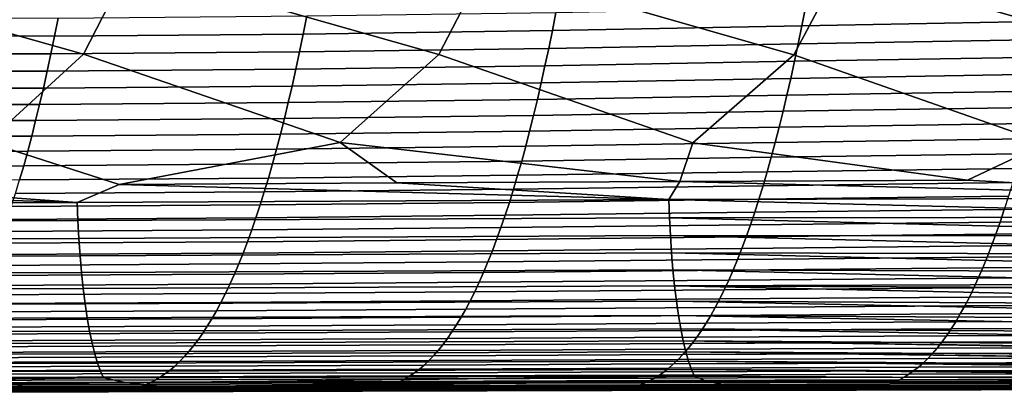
# Model space of a CAD drawing. Header units: metres. Extents: x -23 to 242, y -40 to 23.
# Tile 222 of 256: x 219.47 to 230.45, y -16.56 to -12.4. Entities that reach past the tile are written whole.
import ezdxf

# ---------------------------------------------------------------- set-up
doc = ezdxf.new("R2010")
doc.units = ezdxf.units.M
doc.layers.add('solid_10171013', color=7, linetype='CONTINUOUS')

msp = doc.modelspace()

# ---------------------------------------------------------------- linework, layer by layer
at = {"layer": 'solid_10171013'}
for points in [[(220.185287, -12.788675, 304.830292), (220.683929, -11.805182, 304.982788), (216.904816, -10.820546, 304.356812), (216.712646, -11.804871, 304.264465)], [(224.14505, -12.790486, 305.547577), (224.655609, -11.806884, 305.698059), (220.881241, -10.820799, 305.07254), (220.683929, -11.805182, 304.982788)], [(228.105301, -12.793831, 306.261414), (228.627731, -11.810046, 306.410126), (224.858017, -10.822376, 305.785553), (224.655609, -11.806884, 305.698059)], [(232.066101, -12.798779, 306.971558), (232.600296, -11.814736, 307.118774), (228.835129, -10.825343, 306.495667), (228.627731, -11.810046, 306.410126)], [(216.712646, -11.804871, 304.264465), (216.225998, -12.788326, 304.109772), (219.110428, -13.770109, 304.56131), (220.185287, -12.788675, 304.830292)], [(220.683929, -11.805182, 304.982788), (220.185287, -12.788675, 304.830292), (223.045197, -13.771982, 305.279633), (224.14505, -12.790486, 305.547577)], [(224.655609, -11.806884, 305.698059), (224.14505, -12.790486, 305.547577), (226.980499, -13.775495, 305.994507), (228.105301, -12.793831, 306.261414)], [(228.627731, -11.810046, 306.410126), (228.105301, -12.793831, 306.261414), (230.916382, -13.780723, 306.705719), (232.066101, -12.798779, 306.971558)], [(228.234711, -12.265314, 288.886688), (228.194916, -12.470255, 289.113586), (225.41217, -12.524666, 288.627167), (225.452057, -12.321263, 288.399628)], [(231.018051, -12.214224, 289.36972), (230.978333, -12.420559, 289.596039), (228.194916, -12.470255, 289.113586), (228.234711, -12.265314, 288.886688)], [(219.860443, -12.587091, 287.575073), (217.09375, -12.583397, 286.996399), (217.134048, -12.379744, 286.766266), (219.900574, -12.384594, 287.345947)], [(222.673996, -12.361132, 287.886108), (222.633987, -12.56372, 288.11441), (219.860443, -12.587091, 287.575073), (219.900574, -12.384594, 287.345947)], [(225.452057, -12.321263, 288.399628), (225.41217, -12.524666, 288.627167), (222.633987, -12.56372, 288.11441), (222.673996, -12.361132, 287.886108)], [(228.194916, -12.470255, 289.113586), (228.154434, -12.670645, 289.344421), (225.371597, -12.723502, 288.858612), (225.41217, -12.524666, 288.627167)], [(230.978333, -12.420559, 289.596039), (230.937912, -12.622355, 289.826324), (228.154434, -12.670645, 289.344421), (228.194916, -12.470255, 289.113586)], [(219.819626, -12.784958, 287.808105), (217.052765, -12.782366, 287.230469), (217.09375, -12.583397, 286.996399), (219.860443, -12.587091, 287.575073)], [(222.633987, -12.56372, 288.11441), (222.593323, -12.761715, 288.346558), (219.819626, -12.784958, 287.808105), (219.860443, -12.587091, 287.575073)], [(225.41217, -12.524666, 288.627167), (225.371597, -12.723502, 288.858612), (222.593323, -12.761715, 288.346558), (222.633987, -12.56372, 288.11441)], [(230.937912, -12.622355, 289.826324), (230.89679, -12.819527, 290.060516), (228.113266, -12.866394, 289.579071), (228.154434, -12.670645, 289.344421)], [(225.371597, -12.723502, 288.858612), (225.330368, -12.91768, 289.093781), (222.551987, -12.955019, 288.582428), (222.593323, -12.761715, 288.346558)], [(228.154434, -12.670645, 289.344421), (228.113266, -12.866394, 289.579071), (225.330368, -12.91768, 289.093781), (225.371597, -12.723502, 288.858612)], [(219.778168, -12.978091, 288.04483), (217.011124, -12.976542, 287.468292), (217.052765, -12.782366, 287.230469), (219.819626, -12.784958, 287.808105)], [(220.185287, -12.788675, 304.830292), (219.110428, -13.770109, 304.56131), (220.579987, -14.239865, 304.790894), (223.045197, -13.771982, 305.279633)], [(222.593323, -12.761715, 288.346558), (222.551987, -12.955019, 288.582428), (219.778168, -12.978091, 288.04483), (219.819626, -12.784958, 287.808105)], [(224.14505, -12.790486, 305.547577), (223.045197, -13.771982, 305.279633), (226.833389, -14.207694, 305.935944), (226.980499, -13.775495, 305.994507)], [(228.105301, -12.793831, 306.261414), (226.980499, -13.775495, 305.994507), (230.041855, -14.191616, 306.519623), (230.916382, -13.780723, 306.705719)], [(230.89679, -12.819527, 290.060516), (230.855026, -13.011986, 290.298431), (228.071457, -13.057413, 289.817413), (228.113266, -12.866394, 289.579071)], [(222.551987, -12.955019, 288.582428), (222.51001, -13.143536, 288.82193), (219.736069, -13.166389, 288.285156), (219.778168, -12.978091, 288.04483)], [(225.330368, -12.91768, 289.093781), (225.288498, -13.107104, 289.332611), (222.51001, -13.143536, 288.82193), (222.551987, -12.955019, 288.582428)], [(228.113266, -12.866394, 289.579071), (228.071457, -13.057413, 289.817413), (225.288498, -13.107104, 289.332611), (225.330368, -12.91768, 289.093781)], [(219.736069, -13.166389, 288.285156), (216.968826, -13.165823, 287.709778), (217.011124, -12.976542, 287.468292), (219.778168, -12.978091, 288.04483)], [(228.071457, -13.057413, 289.817413), (228.029007, -13.24361, 290.059326), (225.246002, -13.29168, 289.574921), (225.288498, -13.107104, 289.332611)], [(230.855026, -13.011986, 290.298431), (230.812622, -13.199648, 290.539948), (228.029007, -13.24361, 290.059326), (228.071457, -13.057413, 289.817413)], [(219.693344, -13.349752, 288.528992), (216.925919, -13.350101, 287.954773), (216.968826, -13.165823, 287.709778), (219.736069, -13.166389, 288.285156)], [(222.51001, -13.143536, 288.82193), (222.467438, -13.327166, 289.06488), (219.693344, -13.349752, 288.528992), (219.736069, -13.166389, 288.285156)], [(225.288498, -13.107104, 289.332611), (225.246002, -13.29168, 289.574921), (222.467438, -13.327166, 289.06488), (222.51001, -13.143536, 288.82193)], [(228.029007, -13.24361, 290.059326), (227.985962, -13.424895, 290.304657), (225.202911, -13.471315, 289.820618), (225.246002, -13.29168, 289.574921)], [(230.812622, -13.199648, 290.539948), (230.769592, -13.382427, 290.784973), (227.985962, -13.424895, 290.304657), (228.029007, -13.24361, 290.059326)], [(219.65004, -13.528078, 288.776123), (216.882416, -13.529269, 288.203156), (216.925919, -13.350101, 287.954773), (219.693344, -13.349752, 288.528992)], [(222.467438, -13.327166, 289.06488), (222.424255, -13.505811, 289.311188), (219.65004, -13.528078, 288.776123), (219.693344, -13.349752, 288.528992)], [(225.246002, -13.29168, 289.574921), (225.202911, -13.471315, 289.820618), (222.424255, -13.505811, 289.311188), (222.467438, -13.327166, 289.06488)], [(230.769592, -13.382427, 290.784973), (230.725983, -13.560237, 291.033356), (227.942337, -13.601179, 290.553314), (227.985962, -13.424895, 290.304657)], [(222.424255, -13.505811, 289.311188), (222.380524, -13.679376, 289.56073), (219.606171, -13.701265, 289.02652), (219.65004, -13.528078, 288.776123)], [(225.202911, -13.471315, 289.820618), (225.159256, -13.645914, 290.06955), (222.380524, -13.679376, 289.56073), (222.424255, -13.505811, 289.311188)], [(227.985962, -13.424895, 290.304657), (227.942337, -13.601179, 290.553314), (225.159256, -13.645914, 290.06955), (225.202911, -13.471315, 289.820618)], [(219.606171, -13.701265, 289.02652), (216.838333, -13.703225, 288.454773), (216.882416, -13.529269, 288.203156), (219.65004, -13.528078, 288.776123)], [(227.942337, -13.601179, 290.553314), (227.898132, -13.772381, 290.805145), (225.115051, -13.815406, 290.321655), (225.159256, -13.645914, 290.06955)], [(230.725983, -13.560237, 291.033356), (230.681793, -13.732996, 291.285004), (227.898132, -13.772381, 290.805145), (227.942337, -13.601179, 290.553314)], [(219.561737, -13.869253, 289.279999), (216.793701, -13.8719, 288.709534), (216.838333, -13.703225, 288.454773), (219.606171, -13.701265, 289.02652)], [(222.380524, -13.679376, 289.56073), (222.336227, -13.847793, 289.813385), (219.561737, -13.869253, 289.279999), (219.606171, -13.701265, 289.02652)], [(225.159256, -13.645914, 290.06955), (225.115051, -13.815406, 290.321655), (222.336227, -13.847793, 289.813385), (222.380524, -13.679376, 289.56073)], [(220.113586, -14.44375, 304.678741), (220.579987, -14.239865, 304.790894), (219.110428, -13.770109, 304.56131), (217.534988, -14.255788, 304.230042)], [(223.045197, -13.771982, 305.279633), (220.579987, -14.239865, 304.790894), (223.679443, -14.223806, 305.359619)], [(225.115051, -13.815406, 290.321655), (225.070297, -13.979753, 290.576782), (222.291397, -14.011035, 290.069061), (222.336227, -13.847793, 289.813385)], [(223.045197, -13.771982, 305.279633), (223.679443, -14.223806, 305.359619), (226.833389, -14.207694, 305.935944)], [(227.898132, -13.772381, 290.805145), (227.853394, -13.938457, 291.060059), (225.070297, -13.979753, 290.576782), (225.115051, -13.815406, 290.321655)], [(226.980499, -13.775495, 305.994507), (226.833389, -14.207694, 305.935944), (230.041855, -14.191616, 306.519623)], [(230.681793, -13.732996, 291.285004), (230.637054, -13.90065, 291.539764), (227.853394, -13.938457, 291.060059), (227.898132, -13.772381, 290.805145)], [(233.30896, -14.375765, 307.089813), (233.304871, -14.175662, 307.110413), (230.916382, -13.780723, 306.705719), (230.041855, -14.191616, 306.519623)], [(219.516785, -14.032019, 289.536499), (216.74852, -14.035277, 288.967377), (216.793701, -13.8719, 288.709534), (219.561737, -13.869253, 289.279999)], [(222.336227, -13.847793, 289.813385), (222.291397, -14.011035, 290.069061), (219.516785, -14.032019, 289.536499), (219.561737, -13.869253, 289.279999)], [(227.853394, -13.938457, 291.060059), (227.808121, -14.099365, 291.317993), (225.025009, -14.138924, 290.8349), (225.070297, -13.979753, 290.576782)], [(230.637054, -13.90065, 291.539764), (230.591766, -14.063152, 291.797607), (227.808121, -14.099365, 291.317993), (227.853394, -13.938457, 291.060059)], [(219.471313, -14.189544, 289.795959), (216.70282, -14.193344, 289.228149), (216.74852, -14.035277, 288.967377), (219.516785, -14.032019, 289.536499)], [(222.291397, -14.011035, 290.069061), (222.246048, -14.169076, 290.327667), (219.471313, -14.189544, 289.795959), (219.516785, -14.032019, 289.536499)], [(225.070297, -13.979753, 290.576782), (225.025009, -14.138924, 290.8349), (222.246048, -14.169076, 290.327667), (222.291397, -14.011035, 290.069061)], [(225.025009, -14.138924, 290.8349), (224.979233, -14.292886, 291.095856), (222.200195, -14.32189, 290.589142), (222.246048, -14.169076, 290.327667)], [(227.808121, -14.099365, 291.317993), (227.762329, -14.255069, 291.578857), (224.979233, -14.292886, 291.095856), (225.025009, -14.138924, 290.8349)], [(230.591766, -14.063152, 291.797607), (230.545959, -14.220456, 292.058411), (227.762329, -14.255069, 291.578857), (227.808121, -14.099365, 291.317993)], [(220.113586, -14.44375, 304.678741), (214.544662, -14.271477, 303.677307), (213.518936, -14.477194, 303.459015)], [(220.113586, -14.44375, 304.678741), (217.534988, -14.255788, 304.230042), (214.544662, -14.271477, 303.677307)], [(222.246048, -14.169076, 290.327667), (222.200195, -14.32189, 290.589142), (219.425323, -14.341807, 290.058258), (219.471313, -14.189544, 289.795959)], [(226.710236, -14.410645, 305.889099), (220.579987, -14.239865, 304.790894), (220.113586, -14.44375, 304.678741)], [(226.710236, -14.410645, 305.889099), (223.679443, -14.223806, 305.359619), (220.579987, -14.239865, 304.790894)], [(226.710236, -14.410645, 305.889099), (226.833389, -14.207694, 305.935944), (223.679443, -14.223806, 305.359619)], [(227.762329, -14.255069, 291.578857), (227.716049, -14.405526, 291.842529), (224.932938, -14.441606, 291.35965), (224.979233, -14.292886, 291.095856)], [(233.309418, -14.392232, 307.087402), (233.30896, -14.375765, 307.089813), (226.833389, -14.207694, 305.935944), (226.710236, -14.410645, 305.889099)], [(233.30896, -14.375765, 307.089813), (230.041855, -14.191616, 306.519623), (226.833389, -14.207694, 305.935944)], [(230.545959, -14.220456, 292.058411), (230.499649, -14.372516, 292.322052), (227.716049, -14.405526, 291.842529), (227.762329, -14.255069, 291.578857)], [(222.200195, -14.32189, 290.589142), (222.153854, -14.46945, 290.853363), (219.378845, -14.48879, 290.323334), (219.425323, -14.341807, 290.058258)], [(224.979233, -14.292886, 291.095856), (224.932938, -14.441606, 291.35965), (222.153854, -14.46945, 290.853363), (222.200195, -14.32189, 290.589142)], [(230.499649, -14.372516, 292.322052), (230.452835, -14.519284, 292.58847), (227.669266, -14.550699, 292.108948), (227.716049, -14.405526, 291.842529)], [(220.113586, -14.44375, 304.678741), (213.518936, -14.477194, 303.459015), (213.527481, -14.678016, 303.414185), (220.121658, -14.645026, 304.635895)], [(222.153854, -14.46945, 290.853363), (222.107025, -14.611731, 291.1203), (219.331894, -14.630472, 290.591095), (219.378845, -14.48879, 290.323334)], [(226.710236, -14.410645, 305.889099), (220.113586, -14.44375, 304.678741), (220.121658, -14.645026, 304.635895), (226.717834, -14.61237, 305.848328)], [(224.932938, -14.441606, 291.35965), (224.886185, -14.585051, 291.626099), (222.107025, -14.611731, 291.1203), (222.153854, -14.46945, 290.853363)], [(227.716049, -14.405526, 291.842529), (227.669266, -14.550699, 292.108948), (224.886185, -14.585051, 291.626099), (224.932938, -14.441606, 291.35965)], [(233.309418, -14.392232, 307.087402), (226.710236, -14.410645, 305.889099), (233.315842, -14.577847, 307.052429)], [(226.710236, -14.410645, 305.889099), (226.717834, -14.61237, 305.848328), (233.317047, -14.606353, 307.045776), (233.315842, -14.577847, 307.052429)], [(224.886185, -14.585051, 291.626099), (224.838959, -14.723188, 291.895172), (222.059738, -14.748706, 291.389832), (222.107025, -14.611731, 291.1203)], [(227.669266, -14.550699, 292.108948), (227.622025, -14.690548, 292.377991), (224.838959, -14.723188, 291.895172), (224.886185, -14.585051, 291.626099)], [(230.452835, -14.519284, 292.58847), (230.405563, -14.660714, 292.857574), (227.622025, -14.690548, 292.377991), (227.669266, -14.550699, 292.108948)], [(233.235336, -14.495971, 293.073517), (233.188019, -14.63854, 293.34256), (230.405563, -14.660714, 292.857574), (230.452835, -14.519284, 292.58847)], [(220.121658, -14.645026, 304.635895), (213.527481, -14.678016, 303.414185), (213.53894, -14.875293, 303.352966), (220.132614, -14.842924, 304.576599)], [(222.107025, -14.611731, 291.1203), (222.059738, -14.748706, 291.389832), (219.28447, -14.766834, 290.861481), (219.331894, -14.630472, 290.591095)], [(226.717834, -14.61237, 305.848328), (220.121658, -14.645026, 304.635895), (220.132614, -14.842924, 304.576599), (226.728287, -14.810895, 305.791077)], [(227.622025, -14.690548, 292.377991), (227.574326, -14.825032, 292.649597), (224.791275, -14.855987, 292.166779), (224.838959, -14.723188, 291.895172)], [(226.717834, -14.61237, 305.848328), (233.325729, -14.78012, 306.997528), (233.317047, -14.606353, 307.045776)], [(226.717834, -14.61237, 305.848328), (226.728287, -14.810895, 305.791077), (233.327805, -14.815999, 306.98587), (233.325729, -14.78012, 306.997528)], [(230.405563, -14.660714, 292.857574), (230.357819, -14.79676, 293.129211), (227.574326, -14.825032, 292.649597), (227.622025, -14.690548, 292.377991)], [(233.188019, -14.63854, 293.34256), (233.140259, -14.775715, 293.614197), (230.357819, -14.79676, 293.129211), (230.405563, -14.660714, 292.857574)], [(222.059738, -14.748706, 291.389832), (222.012009, -14.880349, 291.661865), (219.236603, -14.897856, 291.134338), (219.28447, -14.766834, 290.861481)], [(226.728287, -14.810895, 305.791077), (220.132614, -14.842924, 304.576599), (220.146332, -15.035975, 304.501434), (226.74147, -15.004742, 305.717896)], [(224.838959, -14.723188, 291.895172), (224.791275, -14.855987, 292.166779), (222.012009, -14.880349, 291.661865), (222.059738, -14.748706, 291.389832)], [(226.728287, -14.810895, 305.791077), (226.74147, -15.004742, 305.717896), (233.341583, -15.01952, 306.908173), (233.338287, -14.975168, 306.926849)], [(226.728287, -14.810895, 305.791077), (233.338287, -14.975168, 306.926849), (233.327805, -14.815999, 306.98587)], [(230.357819, -14.79676, 293.129211), (230.309647, -14.927375, 293.403381), (227.526184, -14.954113, 292.923645), (227.574326, -14.825032, 292.649597)], [(233.140259, -14.775715, 293.614197), (233.092056, -14.907444, 293.888336), (230.309647, -14.927375, 293.403381), (230.357819, -14.79676, 293.129211)], [(220.132614, -14.842924, 304.576599), (213.53894, -14.875293, 303.352966), (213.553146, -15.067559, 303.275909), (220.146332, -15.035975, 304.501434)], [(222.012009, -14.880349, 291.661865), (221.963837, -15.006635, 291.936371), (219.188293, -15.023518, 291.409668), (219.236603, -14.897856, 291.134338)], [(224.791275, -14.855987, 292.166779), (224.743164, -14.983412, 292.440857), (221.963837, -15.006635, 291.936371), (222.012009, -14.880349, 291.661865)], [(227.574326, -14.825032, 292.649597), (227.526184, -14.954113, 292.923645), (224.743164, -14.983412, 292.440857), (224.791275, -14.855987, 292.166779)], [(230.309647, -14.927375, 293.403381), (230.261032, -15.052512, 293.679901), (227.477631, -15.077751, 293.200104), (227.526184, -14.954113, 292.923645)], [(233.092056, -14.907444, 293.888336), (233.043427, -15.033671, 294.164856), (230.261032, -15.052512, 293.679901), (230.309647, -14.927375, 293.403381)], [(220.146332, -15.035975, 304.501434), (213.553146, -15.067559, 303.275909), (213.570007, -15.253351, 303.183655), (220.162674, -15.222707, 304.411011)], [(221.963837, -15.006635, 291.936371), (221.915237, -15.127536, 292.213165), (219.139572, -15.143801, 291.687347), (219.188293, -15.023518, 291.409668)], [(226.74147, -15.004742, 305.717896), (220.146332, -15.035975, 304.501434), (220.162674, -15.222707, 304.411011), (226.757263, -15.192433, 305.629364)], [(224.743164, -14.983412, 292.440857), (224.694626, -15.105433, 292.717255), (221.915237, -15.127536, 292.213165), (221.963837, -15.006635, 291.936371)], [(227.526184, -14.954113, 292.923645), (227.477631, -15.077751, 293.200104), (224.694626, -15.105433, 292.717255), (224.743164, -14.983412, 292.440857)], [(226.74147, -15.004742, 305.717896), (226.757263, -15.192433, 305.629364), (233.358276, -15.215443, 306.813232), (233.353546, -15.164078, 306.840179)], [(226.74147, -15.004742, 305.717896), (233.353546, -15.164078, 306.840179), (233.341583, -15.01952, 306.908173)], [(233.043427, -15.033671, 294.164856), (232.994385, -15.154346, 294.443665), (230.212021, -15.172126, 293.95871), (230.261032, -15.052512, 293.679901)], [(221.915237, -15.127536, 292.213165), (221.866241, -15.243028, 292.492249), (219.090424, -15.258684, 291.967255), (219.139572, -15.143801, 291.687347)], [(224.694626, -15.105433, 292.717255), (224.645676, -15.222015, 292.995911), (221.866241, -15.243028, 292.492249), (221.915237, -15.127536, 292.213165)], [(227.477631, -15.077751, 293.200104), (227.42865, -15.195907, 293.478821), (224.645676, -15.222015, 292.995911), (224.694626, -15.105433, 292.717255)], [(230.261032, -15.052512, 293.679901), (230.212021, -15.172126, 293.95871), (227.42865, -15.195907, 293.478821), (227.477631, -15.077751, 293.200104)], [(220.162674, -15.222707, 304.411011), (213.570007, -15.253351, 303.183655), (213.589401, -15.431202, 303.076843), (220.181549, -15.401649, 304.305939)], [(221.866241, -15.243028, 292.492249), (221.816849, -15.353084, 292.773529), (219.040909, -15.368149, 292.24939), (219.090424, -15.258684, 291.967255)], [(226.757263, -15.192433, 305.629364), (220.162674, -15.222707, 304.411011), (220.181549, -15.401649, 304.305939), (226.775589, -15.372493, 305.526093)], [(224.645676, -15.222015, 292.995911), (224.596344, -15.333127, 293.276764), (221.816849, -15.353084, 292.773529), (221.866241, -15.243028, 292.492249)], [(227.42865, -15.195907, 293.478821), (227.379288, -15.30854, 293.759705), (224.596344, -15.333127, 293.276764), (224.645676, -15.222015, 292.995911)], [(226.757263, -15.192433, 305.629364), (226.775589, -15.372493, 305.526093), (233.372009, -15.350851, 306.73468), (233.371399, -15.345174, 306.73819)], [(226.757263, -15.192433, 305.629364), (233.371399, -15.345174, 306.73819), (233.358276, -15.215443, 306.813232)], [(230.212021, -15.172126, 293.95871), (230.162613, -15.286168, 294.239746), (227.379288, -15.30854, 293.759705), (227.42865, -15.195907, 293.478821)], [(232.994385, -15.154346, 294.443665), (232.944946, -15.269411, 294.72464), (230.162613, -15.286168, 294.239746), (230.212021, -15.172126, 293.95871)], [(221.816849, -15.353084, 292.773529), (221.767075, -15.45768, 293.056854), (218.990997, -15.472178, 292.5336), (219.040909, -15.368149, 292.24939)], [(226.775589, -15.372493, 305.526093), (220.181549, -15.401649, 304.305939), (220.202835, -15.571328, 304.186768), (226.79631, -15.543441, 305.408661)], [(224.596344, -15.333127, 293.276764), (224.546631, -15.438738, 293.559692), (221.767075, -15.45768, 293.056854), (221.816849, -15.353084, 292.773529)], [(227.379288, -15.30854, 293.759705), (227.329544, -15.415612, 294.042725), (224.546631, -15.438738, 293.559692), (224.596344, -15.333127, 293.276764)], [(233.372009, -15.350851, 306.73468), (226.775589, -15.372493, 305.526093), (233.377747, -15.402231, 306.701782)], [(226.775589, -15.372493, 305.526093), (226.79631, -15.543441, 305.408661), (233.399811, -15.578182, 306.57489), (233.391693, -15.516997, 306.621674)], [(226.775589, -15.372493, 305.526093), (233.391693, -15.516997, 306.621674), (233.377747, -15.402231, 306.701782)], [(230.162613, -15.286168, 294.239746), (230.112839, -15.394594, 294.522858), (227.329544, -15.415612, 294.042725), (227.379288, -15.30854, 293.759705)], [(232.944946, -15.269411, 294.72464), (232.895142, -15.378817, 295.007721), (230.112839, -15.394594, 294.522858), (230.162613, -15.286168, 294.239746)], [(220.181549, -15.401649, 304.305939), (213.589401, -15.431202, 303.076843), (213.611221, -15.599648, 302.956024), (220.202835, -15.571328, 304.186768)], [(221.767075, -15.45768, 293.056854), (221.716949, -15.556845, 293.342163), (218.94072, -15.570807, 292.819763), (218.990997, -15.472178, 292.5336)], [(224.546631, -15.438738, 293.559692), (224.496567, -15.538864, 293.844604), (221.716949, -15.556845, 293.342163), (221.767075, -15.45768, 293.056854)], [(227.329544, -15.415612, 294.042725), (227.279449, -15.517122, 294.327698), (224.496567, -15.538864, 293.844604), (224.546631, -15.438738, 293.559692)], [(230.112839, -15.394594, 294.522858), (230.062683, -15.497385, 294.807953), (227.279449, -15.517122, 294.327698), (227.329544, -15.415612, 294.042725)], [(232.895142, -15.378817, 295.007721), (232.844986, -15.48253, 295.292786), (230.062683, -15.497385, 294.807953), (230.112839, -15.394594, 294.522858)], [(220.202835, -15.571328, 304.186768), (213.611221, -15.599648, 302.956024), (213.635345, -15.757222, 302.821869), (220.22641, -15.730276, 304.054138)], [(221.716949, -15.556845, 293.342163), (221.666489, -15.650657, 293.629333), (218.890121, -15.664112, 293.107788), (218.94072, -15.570807, 292.819763)], [(226.79631, -15.543441, 305.408661), (220.202835, -15.571328, 304.186768), (220.22641, -15.730276, 304.054138), (226.819336, -15.7038, 305.277649)], [(224.496567, -15.538864, 293.844604), (224.446167, -15.633583, 294.131348), (221.666489, -15.650657, 293.629333), (221.716949, -15.556845, 293.342163)], [(227.279449, -15.517122, 294.327698), (227.229004, -15.613147, 294.614563), (224.446167, -15.633583, 294.131348), (224.496567, -15.538864, 293.844604)], [(226.79631, -15.543441, 305.408661), (226.819336, -15.7038, 305.277649), (233.424332, -15.742289, 306.433319), (233.414261, -15.678236, 306.491577)], [(226.79631, -15.543441, 305.408661), (233.414261, -15.678236, 306.491577), (233.399811, -15.578182, 306.57489)], [(230.062683, -15.497385, 294.807953), (230.012207, -15.594613, 295.09494), (227.229004, -15.613147, 294.614563), (227.279449, -15.517122, 294.327698)], [(232.794495, -15.580614, 295.579712), (232.743683, -15.673159, 295.868378), (229.961411, -15.686362, 295.383636), (230.012207, -15.594613, 295.09494)], [(232.844986, -15.48253, 295.292786), (232.794495, -15.580614, 295.579712), (230.012207, -15.594613, 295.09494), (230.062683, -15.497385, 294.807953)], [(221.666489, -15.650657, 293.629333), (221.615723, -15.739195, 293.918152), (218.839218, -15.752172, 293.397461), (218.890121, -15.664112, 293.107788)], [(224.446167, -15.633583, 294.131348), (224.395447, -15.722977, 294.4198), (221.615723, -15.739195, 293.918152), (221.666489, -15.650657, 293.629333)], [(227.229004, -15.613147, 294.614563), (227.178253, -15.70377, 294.903137), (224.395447, -15.722977, 294.4198), (224.446167, -15.633583, 294.131348)], [(229.961411, -15.686362, 295.383636), (229.910324, -15.772719, 295.673981), (227.127213, -15.789073, 295.193298), (227.178253, -15.70377, 294.903137)], [(230.012207, -15.594613, 295.09494), (229.961411, -15.686362, 295.383636), (227.178253, -15.70377, 294.903137), (227.229004, -15.613147, 294.614563)], [(232.743683, -15.673159, 295.868378), (232.692581, -15.76025, 296.158661), (229.910324, -15.772719, 295.673981), (229.961411, -15.686362, 295.383636)], [(220.22641, -15.730276, 304.054138), (213.635345, -15.757222, 302.821869), (213.661652, -15.902462, 302.674988), (220.252197, -15.877019, 303.908661)], [(221.615723, -15.739195, 293.918152), (221.564667, -15.82254, 294.208527), (218.788025, -15.835065, 293.68866), (218.839218, -15.752172, 293.397461)], [(226.819336, -15.7038, 305.277649), (220.22641, -15.730276, 304.054138), (220.252197, -15.877019, 303.908661), (226.844559, -15.852095, 305.133636)], [(224.344452, -15.807126, 294.709808), (224.293182, -15.886114, 295.001221), (221.513367, -15.900772, 294.500275), (221.564667, -15.82254, 294.208527)], [(224.395447, -15.722977, 294.4198), (224.344452, -15.807126, 294.709808), (221.564667, -15.82254, 294.208527), (221.615723, -15.739195, 293.918152)], [(227.127213, -15.789073, 295.193298), (227.075897, -15.869143, 295.484924), (224.293182, -15.886114, 295.001221), (224.344452, -15.807126, 294.709808)], [(227.178253, -15.70377, 294.903137), (227.127213, -15.789073, 295.193298), (224.344452, -15.807126, 294.709808), (224.395447, -15.722977, 294.4198)], [(226.819336, -15.7038, 305.277649), (226.844559, -15.852095, 305.133636), (233.451126, -15.89327, 306.278137), (233.43895, -15.827809, 306.348755)], [(226.819336, -15.7038, 305.277649), (233.43895, -15.827809, 306.348755), (233.424332, -15.742289, 306.433319)], [(229.910324, -15.772719, 295.673981), (229.858978, -15.85377, 295.965759), (227.075897, -15.869143, 295.484924), (227.127213, -15.789073, 295.193298)], [(232.692581, -15.76025, 296.158661), (232.64122, -15.841978, 296.450439), (229.858978, -15.85377, 295.965759), (229.910324, -15.772719, 295.673981)], [(220.252197, -15.877019, 303.908661), (213.661652, -15.902462, 302.674988), (213.690033, -16.034069, 302.516113), (220.280045, -16.010254, 303.751038)], [(221.513367, -15.900772, 294.500275), (221.461823, -15.973969, 294.793274), (218.684906, -15.985666, 294.275055), (218.736588, -15.91287, 293.981232)], [(221.564667, -15.82254, 294.208527), (221.513367, -15.900772, 294.500275), (218.736588, -15.91287, 293.981232), (218.788025, -15.835065, 293.68866)], [(226.844559, -15.852095, 305.133636), (220.252197, -15.877019, 303.908661), (220.280045, -16.010254, 303.751038), (226.871841, -15.98701, 304.977356)], [(224.293182, -15.886114, 295.001221), (224.241684, -15.960021, 295.293945), (221.461823, -15.973969, 294.793274), (221.513367, -15.900772, 294.500275)], [(227.075897, -15.869143, 295.484924), (227.024353, -15.94406, 295.777832), (224.241684, -15.960021, 295.293945), (224.293182, -15.886114, 295.001221)], [(226.844559, -15.852095, 305.133636), (226.871841, -15.98701, 304.977356), (233.47998, -16.029915, 306.110596), (233.464966, -15.961827, 306.197815)], [(233.451126, -15.89327, 306.278137), (226.844559, -15.852095, 305.133636), (233.464966, -15.961827, 306.197815)], [(229.858978, -15.85377, 295.965759), (229.807373, -15.929602, 296.258911), (227.024353, -15.94406, 295.777832), (227.075897, -15.869143, 295.484924)], [(232.5896, -15.91843, 296.743561), (232.53775, -15.989695, 297.037933), (229.755554, -16.000299, 296.553253), (229.807373, -15.929602, 296.258911)], [(232.64122, -15.841978, 296.450439), (232.5896, -15.91843, 296.743561), (229.807373, -15.929602, 296.258911), (229.858978, -15.85377, 295.965759)], [(220.280045, -16.010254, 303.751038), (213.690033, -16.034069, 302.516113), (213.720215, -16.151423, 302.346619), (220.309723, -16.129343, 303.582672)], [(221.461823, -15.973969, 294.793274), (221.410065, -16.042212, 295.087372), (218.633026, -16.05353, 294.569946), (218.684906, -15.985666, 294.275055)], [(226.871841, -15.98701, 304.977356), (220.280045, -16.010254, 303.751038), (220.309723, -16.129343, 303.582672), (226.90097, -16.107895, 304.810181)], [(224.189972, -16.028929, 295.587769), (224.138077, -16.092918, 295.882599), (221.358139, -16.105581, 295.382446), (221.410065, -16.042212, 295.087372)], [(224.241684, -15.960021, 295.293945), (224.189972, -16.028929, 295.587769), (221.410065, -16.042212, 295.087372), (221.461823, -15.973969, 294.793274)], [(226.972595, -16.013912, 296.07193), (226.920624, -16.078779, 296.367065), (224.138077, -16.092918, 295.882599), (224.189972, -16.028929, 295.587769)], [(227.024353, -15.94406, 295.777832), (226.972595, -16.013912, 296.07193), (224.189972, -16.028929, 295.587769), (224.241684, -15.960021, 295.293945)], [(226.871841, -15.98701, 304.977356), (226.90097, -16.107895, 304.810181), (233.510666, -16.15118, 305.932037), (233.494049, -16.088345, 306.028778)], [(226.871841, -15.98701, 304.977356), (233.494049, -16.088345, 306.028778), (233.492981, -16.084095, 306.034973)], [(233.47998, -16.029915, 306.110596), (226.871841, -15.98701, 304.977356), (233.492981, -16.084095, 306.034973)], [(229.755554, -16.000299, 296.553253), (229.703522, -16.06595, 296.848694), (226.920624, -16.078779, 296.367065), (226.972595, -16.013912, 296.07193)], [(229.807373, -15.929602, 296.258911), (229.755554, -16.000299, 296.553253), (226.972595, -16.013912, 296.07193), (227.024353, -15.94406, 295.777832)], [(232.53775, -15.989695, 297.037933), (232.485703, -16.055859, 297.333435), (229.703522, -16.06595, 296.848694), (229.755554, -16.000299, 296.553253)], [(220.309723, -16.129343, 303.582672), (213.720215, -16.151423, 302.346619), (213.751953, -16.254066, 302.167999), (220.340958, -16.233816, 303.405029)], [(221.358139, -16.105581, 295.382446), (221.306046, -16.164154, 295.678314), (218.528763, -16.17478, 295.162323), (218.580978, -16.116543, 294.865753)], [(221.410065, -16.042212, 295.087372), (221.358139, -16.105581, 295.382446), (218.580978, -16.116543, 294.865753), (218.633026, -16.05353, 294.569946)], [(226.90097, -16.107895, 304.810181), (220.309723, -16.129343, 303.582672), (220.340958, -16.233816, 303.405029), (226.931671, -16.214266, 304.633575)], [(224.138077, -16.092918, 295.882599), (224.086014, -16.152073, 296.178284), (221.306046, -16.164154, 295.678314), (221.358139, -16.105581, 295.382446)], [(226.868484, -16.138748, 296.663116), (226.816208, -16.193901, 296.95993), (224.033813, -16.206472, 296.47467), (224.086014, -16.152073, 296.178284)], [(226.920624, -16.078779, 296.367065), (226.868484, -16.138748, 296.663116), (224.086014, -16.152073, 296.178284), (224.138077, -16.092918, 295.882599)], [(229.651321, -16.126638, 297.145081), (229.598953, -16.182451, 297.442291), (226.816208, -16.193901, 296.95993), (226.868484, -16.138748, 296.663116)], [(229.703522, -16.06595, 296.848694), (229.651321, -16.126638, 297.145081), (226.868484, -16.138748, 296.663116), (226.920624, -16.078779, 296.367065)], [(226.90097, -16.107895, 304.810181), (226.931671, -16.214266, 304.633575), (233.542999, -16.256369, 305.743378), (233.524109, -16.197571, 305.853607)], [(226.90097, -16.107895, 304.810181), (233.524109, -16.197571, 305.853607), (233.522842, -16.193357, 305.861023)], [(233.510666, -16.15118, 305.932037), (226.90097, -16.107895, 304.810181), (233.522842, -16.193357, 305.861023)], [(232.433472, -16.117012, 297.629913), (232.381073, -16.173241, 297.927277), (229.598953, -16.182451, 297.442291), (229.651321, -16.126638, 297.145081)], [(232.485703, -16.055859, 297.333435), (232.433472, -16.117012, 297.629913), (229.651321, -16.126638, 297.145081), (229.703522, -16.06595, 296.848694)], [(220.340958, -16.233816, 303.405029), (213.751953, -16.254066, 302.167999), (213.784973, -16.341549, 301.981781), (220.373505, -16.32321, 303.219635)], [(221.25383, -16.218014, 295.974823), (221.201492, -16.267237, 296.271881), (218.423981, -16.277245, 295.757263), (218.476425, -16.228321, 295.459564)], [(221.306046, -16.164154, 295.678314), (221.25383, -16.218014, 295.974823), (218.476425, -16.228321, 295.459564), (218.528763, -16.17478, 295.162323)], [(226.931671, -16.214266, 304.633575), (220.340958, -16.233816, 303.405029), (220.373505, -16.32321, 303.219635), (226.963684, -16.305639, 304.449036)], [(224.033813, -16.206472, 296.47467), (223.981491, -16.256199, 296.771606), (221.201492, -16.267237, 296.271881), (221.25383, -16.218014, 295.974823)], [(224.086014, -16.152073, 296.178284), (224.033813, -16.206472, 296.47467), (221.25383, -16.218014, 295.974823), (221.306046, -16.164154, 295.678314)], [(226.763809, -16.244324, 297.257355), (226.711304, -16.290096, 297.555267), (223.929092, -16.301334, 297.069), (223.981491, -16.256199, 296.771606)], [(226.816208, -16.193901, 296.95993), (226.763809, -16.244324, 297.257355), (223.981491, -16.256199, 296.771606), (224.033813, -16.206472, 296.47467)], [(229.546463, -16.233477, 297.740204), (229.493866, -16.279797, 298.038635), (226.711304, -16.290096, 297.555267), (226.763809, -16.244324, 297.257355)], [(229.598953, -16.182451, 297.442291), (229.546463, -16.233477, 297.740204), (226.763809, -16.244324, 297.257355), (226.816208, -16.193901, 296.95993)], [(226.931671, -16.214266, 304.633575), (226.963684, -16.305639, 304.449036), (233.576721, -16.344439, 305.546448), (233.555557, -16.291607, 305.670074)], [(226.931671, -16.214266, 304.633575), (233.555557, -16.291607, 305.670074), (233.554428, -16.288548, 305.676697)], [(233.542999, -16.256369, 305.743378), (226.931671, -16.214266, 304.633575), (233.554428, -16.288548, 305.676697)], [(232.328537, -16.224636, 298.225372), (232.275879, -16.271282, 298.524109), (229.493866, -16.279797, 298.038635), (229.546463, -16.233477, 297.740204)], [(232.381073, -16.173241, 297.927277), (232.328537, -16.224636, 298.225372), (229.546463, -16.233477, 297.740204), (229.598953, -16.182451, 297.442291)], [(220.373505, -16.32321, 303.219635), (213.784973, -16.341549, 301.981781), (213.819, -16.413418, 301.789429), (220.407074, -16.397051, 303.027954)], [(221.096619, -16.352102, 296.866974), (221.044098, -16.38798, 297.164795), (218.266296, -16.397188, 296.651825), (218.318909, -16.361561, 296.353485)], [(221.149094, -16.311905, 296.569305), (221.096619, -16.352102, 296.866974), (218.318909, -16.361561, 296.353485), (218.371475, -16.32163, 296.055267)], [(221.201492, -16.267237, 296.271881), (221.149094, -16.311905, 296.569305), (218.371475, -16.32163, 296.055267), (218.423981, -16.277245, 295.757263)], [(226.963684, -16.305639, 304.449036), (220.373505, -16.32321, 303.219635), (220.407074, -16.397051, 303.027954), (226.996765, -16.381527, 304.258087)], [(223.876617, -16.341963, 297.366669), (223.824081, -16.378229, 297.664551), (221.044098, -16.38798, 297.164795), (221.096619, -16.352102, 296.866974)], [(223.929092, -16.301334, 297.069), (223.876617, -16.341963, 297.366669), (221.096619, -16.352102, 296.866974), (221.149094, -16.311905, 296.569305)], [(223.981491, -16.256199, 296.771606), (223.929092, -16.301334, 297.069), (221.149094, -16.311905, 296.569305), (221.201492, -16.267237, 296.271881)], [(226.658722, -16.331306, 297.853546), (226.606064, -16.368093, 298.1521), (223.824081, -16.378229, 297.664551), (223.876617, -16.341963, 297.366669)], [(226.711304, -16.290096, 297.555267), (226.658722, -16.331306, 297.853546), (223.876617, -16.341963, 297.366669), (223.929092, -16.301334, 297.069)], [(229.388412, -16.358721, 298.636749), (229.335587, -16.39167, 298.936249), (226.55336, -16.400667, 298.450897), (226.606064, -16.368093, 298.1521)], [(229.441177, -16.321501, 298.337524), (229.388412, -16.358721, 298.636749), (226.606064, -16.368093, 298.1521), (226.658722, -16.331306, 297.853546)], [(229.493866, -16.279797, 298.038635), (229.441177, -16.321501, 298.337524), (226.658722, -16.331306, 297.853546), (226.711304, -16.290096, 297.555267)], [(226.963684, -16.305639, 304.449036), (226.996765, -16.381527, 304.258087), (233.611542, -16.414724, 305.342682), (233.587448, -16.368244, 305.483704)], [(233.576721, -16.344439, 305.546448), (226.963684, -16.305639, 304.449036), (233.587448, -16.368244, 305.483704)], [(232.170303, -16.350725, 299.122925), (232.117386, -16.383871, 299.422913), (229.335587, -16.39167, 298.936249), (229.388412, -16.358721, 298.636749)], [(232.223129, -16.313269, 298.823334), (232.170303, -16.350725, 299.122925), (229.388412, -16.358721, 298.636749), (229.441177, -16.321501, 298.337524)], [(232.275879, -16.271282, 298.524109), (232.223129, -16.313269, 298.823334), (229.441177, -16.321501, 298.337524), (229.493866, -16.279797, 298.038635)], [(220.407074, -16.397051, 303.027954), (213.819, -16.413418, 301.789429), (214.192368, -16.468458, 301.656372)], [(220.407074, -16.397051, 303.027954), (214.192368, -16.468458, 301.656372), (220.667191, -16.454395, 302.87384)], [(220.667191, -16.454395, 302.87384), (214.192368, -16.468458, 301.656372), (214.782684, -16.506771, 301.561035)], [(220.667191, -16.454395, 302.87384), (214.782684, -16.506771, 301.561035), (221.072174, -16.495142, 302.74353)], [(220.938934, -16.447556, 297.760895), (220.886276, -16.471651, 298.059143), (218.108246, -16.480179, 297.547485), (218.160965, -16.456305, 297.24884)], [(220.991531, -16.419729, 297.462769), (220.938934, -16.447556, 297.760895), (218.160965, -16.456305, 297.24884), (218.213654, -16.428705, 296.950256)], [(221.044098, -16.38798, 297.164795), (220.991531, -16.419729, 297.462769), (218.213654, -16.428705, 296.950256), (218.266296, -16.397188, 296.651825)], [(226.996765, -16.381527, 304.258087), (220.407074, -16.397051, 303.027954), (220.667191, -16.454395, 302.87384)], [(226.996765, -16.381527, 304.258087), (220.667191, -16.454395, 302.87384), (227.143555, -16.441225, 304.083191)], [(227.143555, -16.441225, 304.083191), (220.667191, -16.454395, 302.87384), (221.072174, -16.495142, 302.74353)], [(223.666199, -16.462893, 298.559326), (223.613464, -16.483751, 298.85791), (220.833588, -16.492218, 298.357513), (220.886276, -16.471651, 298.059143)], [(223.718872, -16.43849, 298.260895), (223.666199, -16.462893, 298.559326), (220.886276, -16.471651, 298.059143), (220.938934, -16.447556, 297.760895)], [(223.7715, -16.410336, 297.962646), (223.718872, -16.43849, 298.260895), (220.938934, -16.447556, 297.760895), (220.991531, -16.419729, 297.462769)], [(223.824081, -16.378229, 297.664551), (223.7715, -16.410336, 297.962646), (220.991531, -16.419729, 297.462769), (221.044098, -16.38798, 297.164795)], [(227.143555, -16.441225, 304.083191), (221.072174, -16.495142, 302.74353), (227.363083, -16.484428, 303.918304)], [(226.4478, -16.45402, 299.049133), (226.394928, -16.475225, 299.348541), (223.613464, -16.483751, 298.85791), (223.666199, -16.462893, 298.559326)], [(226.50061, -16.429237, 298.749908), (226.4478, -16.45402, 299.049133), (223.666199, -16.462893, 298.559326), (223.718872, -16.43849, 298.260895)], [(226.55336, -16.400667, 298.450897), (226.50061, -16.429237, 298.749908), (223.718872, -16.43849, 298.260895), (223.7715, -16.410336, 297.962646)], [(226.606064, -16.368093, 298.1521), (226.55336, -16.400667, 298.450897), (223.7715, -16.410336, 297.962646), (223.824081, -16.378229, 297.664551)], [(229.176743, -16.467133, 299.836334), (229.123688, -16.485233, 300.13678), (226.342026, -16.493071, 299.648132), (226.394928, -16.475225, 299.348541)], [(229.229736, -16.445654, 299.536072), (229.176743, -16.467133, 299.836334), (226.394928, -16.475225, 299.348541), (226.4478, -16.45402, 299.049133)], [(229.282684, -16.420574, 299.236023), (229.229736, -16.445654, 299.536072), (226.4478, -16.45402, 299.049133), (226.50061, -16.429237, 298.749908)], [(229.335587, -16.39167, 298.936249), (229.282684, -16.420574, 299.236023), (226.50061, -16.429237, 298.749908), (226.55336, -16.400667, 298.450897)], [(233.611542, -16.414724, 305.342682), (226.996765, -16.381527, 304.258087), (227.143555, -16.441225, 304.083191), (233.621582, -16.431337, 305.283905)], [(233.621582, -16.431337, 305.283905), (227.143555, -16.441225, 304.083191), (233.647232, -16.466717, 305.133636)], [(233.647232, -16.466717, 305.133636), (227.143555, -16.441225, 304.083191), (227.363083, -16.484428, 303.918304), (233.655579, -16.476103, 305.084625)], [(231.958282, -16.459761, 300.324677), (231.905121, -16.477985, 300.625793), (229.123688, -16.485233, 300.13678), (229.176743, -16.467133, 299.836334)], [(232.011383, -16.438156, 300.023804), (231.958282, -16.459761, 300.324677), (229.176743, -16.467133, 299.836334), (229.229736, -16.445654, 299.536072)], [(232.064423, -16.412935, 299.723206), (232.011383, -16.438156, 300.023804), (229.229736, -16.445654, 299.536072), (229.282684, -16.420574, 299.236023)], [(232.117386, -16.383871, 299.422913), (232.064423, -16.412935, 299.723206), (229.282684, -16.420574, 299.236023), (229.335587, -16.39167, 298.936249)], [(221.072174, -16.495142, 302.74353), (214.782684, -16.506771, 301.561035), (216.414993, -16.52681, 301.6604)], [(221.072174, -16.495142, 302.74353), (216.414993, -16.52681, 301.6604), (220.383575, -16.526831, 302.286224), (222.172043, -16.518175, 302.741547)], [(216.414993, -16.52681, 301.6604), (217.345306, -16.530399, 301.732788), (220.14209, -16.527103, 302.24234)], [(216.414993, -16.52681, 301.6604), (220.14209, -16.527103, 302.24234), (220.383575, -16.526831, 302.286224)], [(220.198242, -16.535017, 301.943695), (220.14209, -16.527103, 302.24234), (217.345306, -16.530399, 301.732788), (217.419266, -16.53896, 301.436493)], [(220.251389, -16.541761, 301.644623), (220.198242, -16.535017, 301.943695), (217.419266, -16.53896, 301.436493), (217.472488, -16.546295, 301.137024)], [(220.304489, -16.547182, 301.345581), (220.251389, -16.541761, 301.644623), (217.472488, -16.546295, 301.137024), (217.525681, -16.552252, 300.837616)], [(220.357559, -16.55113, 301.04657), (220.304489, -16.547182, 301.345581), (217.525681, -16.552252, 300.837616), (217.578827, -16.556679, 300.538269)], [(220.410599, -16.55345, 300.747589), (220.357559, -16.55113, 301.04657), (217.578827, -16.556679, 300.538269), (217.631943, -16.559433, 300.238953)], [(220.463608, -16.553991, 300.448608), (220.410599, -16.55345, 300.747589), (217.631943, -16.559433, 300.238953), (217.685013, -16.560362, 299.939667)], [(220.516571, -16.552586, 300.149689), (220.463608, -16.553991, 300.448608), (217.685013, -16.560362, 299.939667), (217.738052, -16.559305, 299.640442)], [(220.569504, -16.549036, 299.85083), (220.516571, -16.552586, 300.149689), (217.738052, -16.559305, 299.640442), (217.791061, -16.556076, 299.341248)], [(220.622391, -16.543148, 299.552002), (220.569504, -16.549036, 299.85083), (217.791061, -16.556076, 299.341248), (217.844009, -16.550476, 299.042114)], [(220.675247, -16.534719, 299.253265), (220.622391, -16.543148, 299.552002), (217.844009, -16.550476, 299.042114), (217.896942, -16.542316, 298.743042)], [(220.728073, -16.523554, 298.95459), (220.675247, -16.534719, 299.253265), (217.896942, -16.542316, 298.743042), (217.949829, -16.531399, 298.444031)], [(220.780838, -16.509453, 298.656006), (220.728073, -16.523554, 298.95459), (217.949829, -16.531399, 298.444031), (218.00267, -16.517532, 298.145111)], [(220.833588, -16.492218, 298.357513), (220.780838, -16.509453, 298.656006), (218.00267, -16.517532, 298.145111), (218.055481, -16.500525, 297.846252)], [(220.886276, -16.471651, 298.059143), (220.833588, -16.492218, 298.357513), (218.055481, -16.500525, 297.846252), (218.108246, -16.480179, 297.547485)], [(220.383575, -16.526831, 302.286224), (220.14209, -16.527103, 302.24234), (220.198242, -16.535017, 301.943695)], [(222.977783, -16.531305, 302.447327), (222.904922, -16.524105, 302.743561), (220.383575, -16.526831, 302.286224), (220.198242, -16.535017, 301.943695)], [(223.03093, -16.537415, 302.148041), (222.977783, -16.531305, 302.447327), (220.198242, -16.535017, 301.943695), (220.251389, -16.541761, 301.644623)], [(223.084045, -16.542267, 301.848755), (223.03093, -16.537415, 302.148041), (220.251389, -16.541761, 301.644623), (220.304489, -16.547182, 301.345581)], [(223.137146, -16.545704, 301.549469), (223.084045, -16.542267, 301.848755), (220.304489, -16.547182, 301.345581), (220.357559, -16.55113, 301.04657)], [(223.190201, -16.547569, 301.250214), (223.137146, -16.545704, 301.549469), (220.357559, -16.55113, 301.04657), (220.410599, -16.55345, 300.747589)], [(222.172043, -16.518175, 302.741547), (220.383575, -16.526831, 302.286224), (222.904922, -16.524105, 302.743561)], [(223.24324, -16.547703, 300.950958), (223.190201, -16.547569, 301.250214), (220.410599, -16.55345, 300.747589), (220.463608, -16.553991, 300.448608)], [(223.296234, -16.545925, 300.651733), (223.24324, -16.547703, 300.950958), (220.463608, -16.553991, 300.448608), (220.516571, -16.552586, 300.149689)], [(223.349213, -16.542038, 300.35257), (223.296234, -16.545925, 300.651733), (220.516571, -16.552586, 300.149689), (220.569504, -16.549036, 299.85083)], [(223.40213, -16.535833, 300.053467), (223.349213, -16.542038, 300.35257), (220.569504, -16.549036, 299.85083), (220.622391, -16.543148, 299.552002)], [(223.455032, -16.527105, 299.754425), (223.40213, -16.535833, 300.053467), (220.622391, -16.543148, 299.552002), (220.675247, -16.534719, 299.253265)], [(223.507889, -16.515654, 299.455475), (223.455032, -16.527105, 299.754425), (220.675247, -16.534719, 299.253265), (220.728073, -16.523554, 298.95459)], [(223.560699, -16.50127, 299.156647), (223.507889, -16.515654, 299.455475), (220.728073, -16.523554, 298.95459), (220.780838, -16.509453, 298.656006)], [(223.613464, -16.483751, 298.85791), (223.560699, -16.50127, 299.156647), (220.780838, -16.509453, 298.656006), (220.833588, -16.492218, 298.357513)], [(227.363083, -16.484428, 303.918304), (221.072174, -16.495142, 302.74353), (222.172043, -16.518175, 302.741547)], [(227.363083, -16.484428, 303.918304), (222.172043, -16.518175, 302.741547), (226.970123, -16.520147, 303.477051), (227.930298, -16.51037, 303.816132)], [(222.172043, -16.518175, 302.741547), (222.904922, -16.524105, 302.743561), (225.691452, -16.521336, 303.246857)], [(222.172043, -16.518175, 302.741547), (225.691452, -16.521336, 303.246857), (226.970123, -16.520147, 303.477051)], [(225.757614, -16.527779, 302.948761), (225.691452, -16.521336, 303.246857), (222.904922, -16.524105, 302.743561), (222.977783, -16.531305, 302.447327)], [(225.810883, -16.533215, 302.648621), (225.757614, -16.527779, 302.948761), (222.977783, -16.531305, 302.447327), (223.03093, -16.537415, 302.148041)], [(225.86412, -16.53747, 302.34845), (225.810883, -16.533215, 302.648621), (223.03093, -16.537415, 302.148041), (223.084045, -16.542267, 301.848755)], [(225.917343, -16.54038, 302.048279), (225.86412, -16.53747, 302.34845), (223.084045, -16.542267, 301.848755), (223.137146, -16.545704, 301.549469)], [(225.970535, -16.541777, 301.748108), (225.917343, -16.54038, 302.048279), (223.137146, -16.545704, 301.549469), (223.190201, -16.547569, 301.250214)], [(226.023697, -16.541492, 301.447937), (225.970535, -16.541777, 301.748108), (223.190201, -16.547569, 301.250214), (223.24324, -16.547703, 300.950958)], [(226.076843, -16.539337, 301.147766), (226.023697, -16.541492, 301.447937), (223.24324, -16.547703, 300.950958), (223.296234, -16.545925, 300.651733)], [(226.129944, -16.535101, 300.847687), (226.076843, -16.539337, 301.147766), (223.296234, -16.545925, 300.651733), (223.349213, -16.542038, 300.35257)], [(226.183029, -16.52857, 300.547638), (226.129944, -16.535101, 300.847687), (223.349213, -16.542038, 300.35257), (223.40213, -16.535833, 300.053467)], [(226.236069, -16.519529, 300.247681), (226.183029, -16.52857, 300.547638), (223.40213, -16.535833, 300.053467), (223.455032, -16.527105, 299.754425)], [(226.289062, -16.507769, 299.947845), (226.236069, -16.519529, 300.247681), (223.455032, -16.527105, 299.754425), (223.507889, -16.515654, 299.455475)], [(226.342026, -16.493071, 299.648132), (226.289062, -16.507769, 299.947845), (223.507889, -16.515654, 299.455475), (223.560699, -16.50127, 299.156647)], [(226.394928, -16.475225, 299.348541), (226.342026, -16.493071, 299.648132), (223.560699, -16.50127, 299.156647), (223.613464, -16.483751, 298.85791)], [(226.970123, -16.520147, 303.477051), (225.691452, -16.521336, 303.246857), (225.757614, -16.527779, 302.948761)], [(228.537796, -16.524433, 303.447693), (228.469986, -16.518816, 303.746399), (226.970123, -16.520147, 303.477051), (225.757614, -16.527779, 302.948761)], [(228.591171, -16.529146, 303.146698), (228.537796, -16.524433, 303.447693), (225.757614, -16.527779, 302.948761), (225.810883, -16.533215, 302.648621)], [(228.644531, -16.532774, 302.845642), (228.591171, -16.529146, 303.146698), (225.810883, -16.533215, 302.648621), (225.86412, -16.53747, 302.34845)], [(228.697876, -16.535141, 302.544525), (228.644531, -16.532774, 302.845642), (225.86412, -16.53747, 302.34845), (225.917343, -16.54038, 302.048279)], [(228.75119, -16.536066, 302.243378), (228.697876, -16.535141, 302.544525), (225.917343, -16.54038, 302.048279), (225.970535, -16.541777, 301.748108)], [(228.804504, -16.535374, 301.942261), (228.75119, -16.536066, 302.243378), (225.970535, -16.541777, 301.748108), (226.023697, -16.541492, 301.447937)], [(228.857788, -16.532864, 301.641144), (228.804504, -16.535374, 301.942261), (226.023697, -16.541492, 301.447937), (226.076843, -16.539337, 301.147766)], [(228.911041, -16.528311, 301.340088), (228.857788, -16.532864, 301.641144), (226.076843, -16.539337, 301.147766), (226.129944, -16.535101, 300.847687)], [(228.964249, -16.521494, 301.039093), (228.911041, -16.528311, 301.340088), (226.129944, -16.535101, 300.847687), (226.183029, -16.52857, 300.547638)], [(229.017441, -16.512192, 300.73819), (228.964249, -16.521494, 301.039093), (226.183029, -16.52857, 300.547638), (226.236069, -16.519529, 300.247681)], [(229.070587, -16.500179, 300.437408), (229.017441, -16.512192, 300.73819), (226.236069, -16.519529, 300.247681), (226.289062, -16.507769, 299.947845)], [(229.123688, -16.485233, 300.13678), (229.070587, -16.500179, 300.437408), (226.289062, -16.507769, 299.947845), (226.342026, -16.493071, 299.648132)], [(227.930298, -16.51037, 303.816132), (226.970123, -16.520147, 303.477051), (228.469986, -16.518816, 303.746399)], [(233.655579, -16.476103, 305.084625), (227.363083, -16.484428, 303.918304), (233.683502, -16.500011, 304.920837)], [(233.683502, -16.500011, 304.920837), (227.363083, -16.484428, 303.918304), (227.930298, -16.51037, 303.816132), (233.689896, -16.503889, 304.883392)], [(233.720047, -16.514332, 304.70636), (233.689896, -16.503889, 304.883392), (227.930298, -16.51037, 303.816132)], [(227.930298, -16.51037, 303.816132), (228.469986, -16.518816, 303.746399), (231.245621, -16.516533, 304.243011)], [(233.720047, -16.514332, 304.70636), (227.930298, -16.51037, 303.816132), (231.245621, -16.516533, 304.243011), (233.723785, -16.514679, 304.684326)], [(231.318268, -16.521255, 303.944458), (231.245621, -16.516533, 304.243011), (228.469986, -16.518816, 303.746399), (228.537796, -16.524433, 303.447693)], [(231.371689, -16.5252, 303.642822), (231.318268, -16.521255, 303.944458), (228.537796, -16.524433, 303.447693), (228.591171, -16.529146, 303.146698)], [(231.42511, -16.528172, 303.341095), (231.371689, -16.5252, 303.642822), (228.591171, -16.529146, 303.146698), (228.644531, -16.532774, 302.845642)], [(231.478531, -16.529984, 303.039276), (231.42511, -16.528172, 303.341095), (228.644531, -16.532774, 302.845642), (228.697876, -16.535141, 302.544525)], [(231.531952, -16.530447, 302.737427), (231.478531, -16.529984, 303.039276), (228.697876, -16.535141, 302.544525), (228.75119, -16.536066, 302.243378)], [(231.585342, -16.529371, 302.435547), (231.531952, -16.530447, 302.737427), (228.75119, -16.536066, 302.243378), (228.804504, -16.535374, 301.942261)], [(231.638718, -16.526545, 302.133698), (231.585342, -16.529371, 302.435547), (228.804504, -16.535374, 301.942261), (228.857788, -16.532864, 301.641144)], [(231.692062, -16.521732, 301.831909), (231.638718, -16.526545, 302.133698), (228.857788, -16.532864, 301.641144), (228.911041, -16.528311, 301.340088)], [(231.745392, -16.514704, 301.530182), (231.692062, -16.521732, 301.831909), (228.911041, -16.528311, 301.340088), (228.964249, -16.521494, 301.039093)], [(231.798676, -16.505224, 301.228546), (231.745392, -16.514704, 301.530182), (228.964249, -16.521494, 301.039093), (229.017441, -16.512192, 300.73819)], [(231.851929, -16.493063, 300.927094), (231.798676, -16.505224, 301.228546), (229.017441, -16.512192, 300.73819), (229.070587, -16.500179, 300.437408)], [(231.905121, -16.477985, 300.625793), (231.851929, -16.493063, 300.927094), (229.070587, -16.500179, 300.437408), (229.123688, -16.485233, 300.13678)]]:
    msp.add_3dface(points, dxfattribs=at)

doc.saveas('drawing.dxf')
